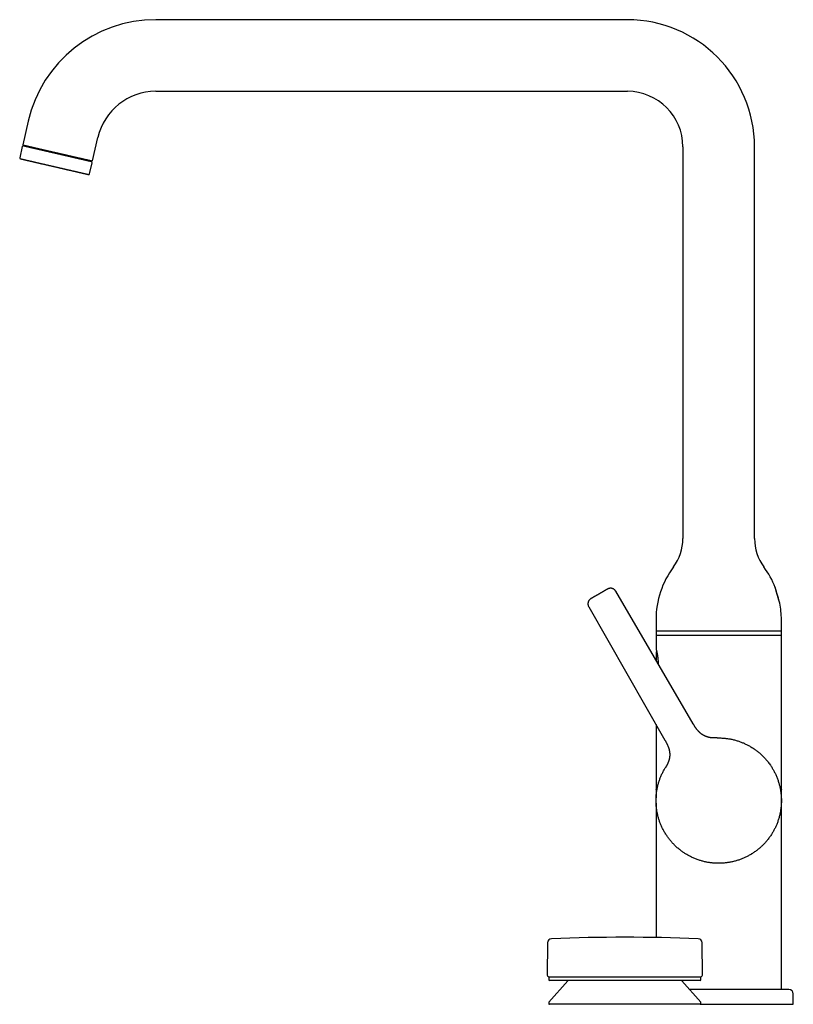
# Model space of a CAD drawing. Header units: millimetres. Extents: x 8 to 990, y 12 to 887.
# Tile 2 of 9: x 32 to 291, y 557 to 887. Entities that reach past the tile are written whole.
import ezdxf

# ---------------------------------------------------------------- set-up
doc = ezdxf.new("R2010")
doc.units = ezdxf.units.MM

msp = doc.modelspace()

# ---------------------------------------------------------------- linework, layer by layer
at = {"color": 7, "linetype": 'Continuous', "lineweight": 30}
for p, q in [((235.51, 886.52), (77.51, 886.52)), ((77.51, 862.52), (235.51, 862.52)), ((34.73, 852.5), (32.92, 844.62)), ((32.92, 844.62), (56.3, 839.22)), ((56.3, 839.22), (58.12, 847.1)), ((32.77, 843.99), (31.91, 840.29)), ((33.37, 844.36), (33.32, 844.17)), ((254.11, 843.92), (254.11, 712.64)), ((278.11, 712.64), (278.11, 843.92)), ((55.3, 834.89), (56.15, 838.59)), ((55.73, 838.99), (55.78, 839.19)), ((257.59, 650.57), (231.6, 695.03)), ((222.55, 689.8), (248.11, 645.1)), ((245.11, 685.52), (245.11, 680.26)), ((287.11, 680.26), (287.11, 685.52)), ((245.11, 681.62), (245.11, 675.8)), ((266.11, 681.62), (245.11, 681.62)), ((245.11, 680.26), (287.11, 680.26)), ((287.11, 681.62), (266.11, 681.62)), ((287.11, 628.67), (287.11, 681.62)), ((245.11, 675.8), (245.11, 675.75)), ((245.21, 674.69), (245.21, 671.75)), ((245.11, 650.35), (245.11, 628.67)), ((265.59, 645.87), (265.73, 645.87)), ((265.75, 645.87), (265.81, 645.87)), ((248.1, 635.67), (248.17, 635.8)), ((248.11, 635.7), (248.14, 635.74)), ((245.11, 628.64), (245.11, 628.67)), ((287.11, 628.67), (287.11, 628.64)), ((245.1, 624.87), (245.1, 624.87)), ((287.1, 625.34), (287.11, 624.87)), ((287.11, 624.87), (287.1, 624.35)), ((287.11, 624.87), (287.11, 624.87)), ((245.11, 621.07), (245.11, 621.1)), ((245.11, 621.07), (245.11, 578.99)), ((287.11, 621.1), (287.11, 621.07)), ((287.11, 561.62), (287.11, 621.07)), ((247.17, 615.8), (247.13, 615.89)), ((208.75, 577.21), (208.66, 566.38)), ((260.65, 566.38), (260.57, 577.21)), ((209.16, 565.87), (209.16, 564.87)), ((209.16, 565.87), (260.16, 565.87)), ((215.61, 564.47), (209.24, 557.35)), ((259.86, 564.57), (209.46, 564.57)), ((260.08, 557.35), (253.71, 564.47)), ((260.16, 564.87), (260.16, 565.87)), ((291.11, 556.62), (291.11, 560.12)), ((209.16, 557.15), (209.16, 556.92)), ((216.84, 556.62), (209.46, 556.62)), ((259.86, 556.62), (216.84, 556.62)), ((259.86, 556.62), (266.11, 556.62)), ((260.16, 556.92), (260.16, 557.15)), ((266.11, 556.62), (291.11, 556.62))]:
    msp.add_line(p, q, dxfattribs=at)
at = {"color": 7, "linetype": 'Continuous', "lineweight": 30, "flags": 128}
for points in [[(283.12, 637.19), (283.13, 637.17), (283.43, 636.74)], [(247.79, 635.15), (247.93, 635.39), (248.1, 635.68)], [(277.14, 607), (277.08, 606.97), (276.61, 606.69), (276.6, 606.68)]]:
    msp.add_lwpolyline(points, dxfattribs=at)
at = {"color": 7, "linetype": 'Continuous', "lineweight": 30}
for centre, radius, start, end in [((77.51, 842.62), 43.9, 90, 167), ((235.51, 843.92), 42.6, 0, 90), ((77.51, 842.62), 19.9, 90, 167), ((235.51, 843.92), 18.6, 0, 90), ((33.06, 843.92), 0.3, 77, 167), ((34.53, 844.5), 0.4, 257, 308.3178), ((32.21, 840.22), 0.3, 167, 257), ((54.8, 839.83), 0.4, 205.6822, 257), ((55.86, 838.66), 0.3, 347, 77), ((55.01, 834.95), 0.3, 257, 347), ((238.25, 712.64), 15.86, 323.2823, 0), ((293.97, 712.64), 15.86, 180, 216.7177), ((274.61, 685.52), 29.5, 143.2823, 180), ((257.61, 685.52), 29.5, 21.3767, 36.7177), ((257.61, 685.52), 29.5, 0, 10.8405), ((210.15, 577.2), 1.4, 92.2163, 179.5562), ((234.66, -56.14), 635.21, 87.78371, 92.21629), ((259.17, 577.2), 1.4, 0.4438, 87.7837), ((209.16, 566.37), 0.5, 179.5562, 270), ((209.46, 564.87), 0.3, 180, 270), ((215.83, 564.27), 0.3, 90, 138.1897), ((253.49, 564.27), 0.3, 41.8103, 90), ((259.86, 564.87), 0.3, 270, 0), ((260.15, 566.37), 0.5, 270, 0.4438), ((289.61, 560.12), 1.5, 0, 90), ((209.46, 557.15), 0.3, 138.1897, 180), ((209.46, 556.92), 0.3, 180, 270), ((259.86, 556.92), 0.3, 270, 0), ((259.86, 557.15), 0.3, 0, 41.8103)]:
    msp.add_arc(centre, radius, start, end, dxfattribs=at)
for points, knots in [([(51.81, 839.9), (51.74, 839.92), (51.58, 839.95), (51.35, 840.01), (51.12, 840.06), (50.88, 840.12), (50.63, 840.17), (50.38, 840.23), (50.13, 840.29), (49.84, 840.36), (49.51, 840.43), (49.16, 840.51), (48.8, 840.59), (48.44, 840.68), (48.09, 840.76), (47.76, 840.84), (47.44, 840.91), (47.12, 840.98), (46.8, 841.06), (46.48, 841.13), (46.15, 841.21), (45.8, 841.29), (45.43, 841.37), (45.04, 841.46), (44.65, 841.55), (44.26, 841.64), (43.87, 841.73), (43.48, 841.82), (43.09, 841.91), (42.7, 842), (42.31, 842.09), (41.93, 842.18), (41.55, 842.27), (41.17, 842.36), (40.81, 842.44), (40.45, 842.52), (40.09, 842.61), (39.74, 842.69), (39.39, 842.77), (39.07, 842.84), (38.78, 842.91), (38.52, 842.97), (38.26, 843.03), (38, 843.09), (37.75, 843.15), (37.5, 843.2), (37.27, 843.26), (37.02, 843.31), (36.76, 843.37), (36.5, 843.43), (36.24, 843.49), (36, 843.55), (35.77, 843.6), (35.57, 843.65), (35.39, 843.69), (35.22, 843.73), (35.06, 843.77), (34.9, 843.8), (34.75, 843.84), (34.6, 843.87), (34.44, 843.91), (34.27, 843.95), (34.11, 843.99), (33.96, 844.02), (33.82, 844.05), (33.7, 844.08), (33.59, 844.11), (33.5, 844.13), (33.43, 844.14), (33.36, 844.16), (33.29, 844.17), (33.24, 844.19), (33.2, 844.2), (33.16, 844.2), (33.14, 844.21), (33.13, 844.21), (33.13, 844.21), (33.13, 844.21)], [0, 0, 0, 0, 0.0113407, 0.0226616, 0.0339699, 0.0452731, 0.0565788, 0.0678944, 0.0792272, 0.0911585, 0.1062477, 0.1213141, 0.1363752, 0.1514486, 0.1665521, 0.1793379, 0.1920955, 0.2048354, 0.2175684, 0.2303051, 0.2430562, 0.2558323, 0.2710646, 0.2862587, 0.3014325, 0.316604, 0.3317913, 0.3470125, 0.3622449, 0.377439, 0.3926127, 0.4077842, 0.4229716, 0.4381927, 0.4531063, 0.4679838, 0.4828421, 0.4976983, 0.5125692, 0.5274717, 0.5394986, 0.5515011, 0.5634881, 0.5754685, 0.5874512, 0.5994449, 0.6114587, 0.6229013, 0.6371355, 0.6513501, 0.6655598, 0.6797795, 0.694024, 0.7053671, 0.7166896, 0.7279987, 0.7393021, 0.750607, 0.761921, 0.7732516, 0.7851824, 0.8002717, 0.815338, 0.8303991, 0.8454726, 0.860576, 0.8733618, 0.8861194, 0.8988593, 0.9115923, 0.924329, 0.9370801, 0.9498562, 0.9650886, 0.9802827, 0.9954564, 1, 1, 1, 1]), ([(51.73, 840.12), (51.63, 840.15), (51.41, 840.2), (51.08, 840.27), (50.74, 840.35), (50.4, 840.43), (50.04, 840.51), (49.69, 840.6), (49.33, 840.68), (48.98, 840.76), (48.62, 840.84), (48.26, 840.93), (47.88, 841.01), (47.49, 841.1), (47.1, 841.19), (46.69, 841.29), (46.29, 841.38), (45.88, 841.47), (45.48, 841.57), (45.09, 841.66), (44.7, 841.75), (44.31, 841.84), (43.92, 841.93), (43.53, 842.02), (43.13, 842.11), (42.72, 842.2), (42.32, 842.3), (41.92, 842.39), (41.52, 842.48), (41.14, 842.57), (40.76, 842.66), (40.4, 842.74), (40.04, 842.82), (39.69, 842.9), (39.34, 842.98), (38.99, 843.07), (38.63, 843.15), (38.29, 843.23), (37.95, 843.3), (37.63, 843.38), (37.32, 843.45), (37.02, 843.52), (36.74, 843.58), (36.47, 843.65), (36.2, 843.71), (35.95, 843.77), (35.69, 843.83), (35.45, 843.88), (35.22, 843.94), (35, 843.99), (34.79, 844.03), (34.6, 844.08), (34.43, 844.12), (34.27, 844.15), (34.12, 844.19), (33.99, 844.22), (33.87, 844.25), (33.75, 844.27), (33.65, 844.3), (33.57, 844.32), (33.5, 844.33), (33.44, 844.35), (33.4, 844.35), (33.38, 844.36), (33.37, 844.36), (33.37, 844.36), (33.37, 844.36)], [0, 0, 0, 0, 0.016191, 0.032382, 0.048573, 0.064764, 0.080955, 0.097147, 0.112413, 0.127679, 0.142944, 0.15821, 0.173476, 0.189668, 0.205859, 0.22205, 0.238241, 0.254432, 0.270623, 0.285889, 0.301155, 0.316421, 0.331687, 0.346953, 0.363144, 0.379335, 0.395526, 0.411717, 0.427908, 0.444099, 0.459365, 0.474631, 0.489897, 0.505163, 0.520429, 0.53662, 0.552812, 0.569003, 0.585194, 0.601385, 0.617576, 0.632842, 0.648108, 0.663374, 0.67864, 0.693906, 0.710097, 0.726288, 0.742479, 0.75867, 0.774861, 0.791052, 0.806318, 0.821584, 0.83685, 0.852116, 0.867382, 0.883573, 0.899764, 0.915955, 0.932147, 0.948338, 0.964529, 0.979795, 0.995061, 1, 1, 1, 1]), ([(32.14, 839.93), (32.14, 839.93), (32.14, 839.93), (32.15, 839.92), (32.17, 839.92), (32.21, 839.91), (32.25, 839.9), (32.29, 839.89), (32.34, 839.88), (32.4, 839.87), (32.46, 839.85), (32.54, 839.83), (32.62, 839.82), (32.7, 839.79), (32.8, 839.77), (32.91, 839.75), (33.03, 839.72), (33.15, 839.69), (33.28, 839.66), (33.42, 839.63), (33.56, 839.6), (33.72, 839.56), (33.9, 839.52), (34.1, 839.47), (34.32, 839.42), (34.54, 839.37), (34.75, 839.32), (34.96, 839.28), (35.15, 839.23), (35.35, 839.18), (35.56, 839.14), (35.77, 839.09), (35.98, 839.04), (36.21, 838.99), (36.44, 838.93), (36.66, 838.88), (36.89, 838.83), (37.12, 838.78), (37.35, 838.72), (37.58, 838.67), (37.82, 838.61), (38.08, 838.55), (38.35, 838.49), (38.65, 838.42), (38.95, 838.35), (39.25, 838.28), (39.56, 838.21), (39.87, 838.14), (40.2, 838.06), (40.56, 837.98), (40.94, 837.89), (41.32, 837.81), (41.71, 837.72), (42.1, 837.63), (42.49, 837.54), (42.88, 837.45), (43.27, 837.36), (43.66, 837.27), (44.05, 837.18), (44.44, 837.08), (44.8, 837), (45.12, 836.93), (45.41, 836.86), (45.69, 836.8), (45.97, 836.73), (46.25, 836.67), (46.53, 836.6), (46.81, 836.54), (47.09, 836.47), (47.37, 836.41), (47.67, 836.34), (47.95, 836.27), (48.24, 836.21), (48.52, 836.14), (48.79, 836.08), (49.06, 836.02), (49.34, 835.95), (49.64, 835.89), (49.94, 835.82), (50.24, 835.75), (50.54, 835.68), (50.73, 835.63), (50.82, 835.61)], [0, 0, 0, 0, 0.004714, 0.019885, 0.035077, 0.050306, 0.061485, 0.072644, 0.083789, 0.094929, 0.10607, 0.117219, 0.128384, 0.139571, 0.151587, 0.163581, 0.175562, 0.18754, 0.199524, 0.211521, 0.223542, 0.234976, 0.249199, 0.263408, 0.277617, 0.291841, 0.306094, 0.317426, 0.32874, 0.340044, 0.351345, 0.362651, 0.373969, 0.385306, 0.397228, 0.408002, 0.418763, 0.429519, 0.440276, 0.451041, 0.46182, 0.472619, 0.485393, 0.498142, 0.510876, 0.523607, 0.536345, 0.5491, 0.561883, 0.577102, 0.592287, 0.607455, 0.622626, 0.637818, 0.653048, 0.668266, 0.683451, 0.69862, 0.713791, 0.728982, 0.744212, 0.755391, 0.766549, 0.777695, 0.788834, 0.799975, 0.811125, 0.82229, 0.833477, 0.845492, 0.857486, 0.869468, 0.881446, 0.893429, 0.905427, 0.917448, 0.928883, 0.943109, 0.957319, 0.971527, 0.985749, 1, 1, 1, 1]), ([(55.78, 839.19), (55.78, 839.19), (55.78, 839.19), (55.76, 839.19), (55.73, 839.2), (55.69, 839.21), (55.63, 839.22), (55.55, 839.24), (55.46, 839.26), (55.36, 839.29), (55.24, 839.31), (55.11, 839.34), (54.98, 839.37), (54.83, 839.41), (54.66, 839.45), (54.48, 839.49), (54.29, 839.53), (54.08, 839.58), (53.85, 839.63), (53.62, 839.69), (53.37, 839.75), (53.11, 839.8), (52.85, 839.86), (52.59, 839.93), (52.31, 839.99), (52.03, 840.05), (51.83, 840.1), (51.73, 840.12)], [0, 0, 0, 0, 0.026628, 0.065993, 0.105357, 0.147107, 0.188857, 0.230607, 0.272357, 0.314106, 0.355856, 0.395221, 0.434585, 0.47395, 0.513314, 0.552679, 0.594428, 0.636178, 0.677928, 0.719678, 0.761428, 0.803178, 0.842542, 0.881907, 0.921271, 0.960636, 1, 1, 1, 1]), ([(55.93, 838.95), (55.93, 838.95), (55.93, 838.95), (55.91, 838.95), (55.88, 838.96), (55.84, 838.97), (55.78, 838.98), (55.71, 839), (55.63, 839.02), (55.53, 839.04), (55.43, 839.06), (55.31, 839.09), (55.17, 839.12), (55.03, 839.16), (54.88, 839.19), (54.71, 839.23), (54.54, 839.27), (54.38, 839.31), (54.22, 839.34), (54.05, 839.38), (53.88, 839.42), (53.7, 839.46), (53.51, 839.51), (53.32, 839.55), (53.11, 839.6), (52.88, 839.65), (52.62, 839.71), (52.36, 839.77), (52.09, 839.83), (51.9, 839.88), (51.81, 839.9)], [0, 0, 0, 0, 0.026959, 0.066114, 0.105356, 0.144627, 0.1838, 0.22292, 0.262034, 0.301189, 0.340431, 0.378881, 0.417237, 0.455544, 0.493845, 0.532184, 0.570605, 0.601612, 0.632556, 0.663461, 0.694348, 0.725241, 0.756162, 0.787135, 0.81663, 0.853323, 0.889968, 0.926604, 0.963268, 1, 1, 1, 1]), ([(50.82, 835.61), (50.9, 835.6), (51.04, 835.56), (51.26, 835.51), (51.47, 835.46), (51.68, 835.41), (51.88, 835.37), (52.08, 835.32), (52.27, 835.28), (52.46, 835.23), (52.63, 835.19), (52.8, 835.16), (52.96, 835.12), (53.11, 835.08), (53.26, 835.05), (53.4, 835.02), (53.55, 834.98), (53.69, 834.95), (53.84, 834.92), (53.98, 834.88), (54.1, 834.85), (54.22, 834.83), (54.33, 834.8), (54.44, 834.78), (54.55, 834.75), (54.64, 834.73), (54.72, 834.71), (54.79, 834.7), (54.85, 834.68), (54.89, 834.67), (54.92, 834.67), (54.94, 834.66), (54.94, 834.66), (54.94, 834.66)], [0, 0, 0, 0, 0.029225, 0.058403, 0.087553, 0.116694, 0.145845, 0.175026, 0.204255, 0.234996, 0.262775, 0.290525, 0.31826, 0.345998, 0.373756, 0.40155, 0.429396, 0.462334, 0.495208, 0.528045, 0.560872, 0.593717, 0.626608, 0.659571, 0.698813, 0.737968, 0.777082, 0.816202, 0.855374, 0.894645, 0.933887, 0.973041, 1, 1, 1, 1]), ([(286.58, 691.07), (286.45, 691.5), (286.19, 692.36), (285.81, 693.67), (285.44, 694.98), (285.2, 695.85), (285.08, 696.27)], [0, 0, 0, 0, 0.245902, 0.500151, 0.7544, 1, 1, 1, 1]), ([(286.58, 691.07), (286.58, 691.07), (286.58, 691.07), (286.58, 691.08), (286.57, 691.11), (286.55, 691.16), (286.53, 691.23), (286.5, 691.31), (286.47, 691.41), (286.44, 691.52), (286.4, 691.64), (286.36, 691.78), (286.31, 691.93), (286.26, 692.09), (286.21, 692.27), (286.15, 692.45), (286.09, 692.65), (286.04, 692.82), (285.99, 692.98), (285.95, 693.12), (285.9, 693.29), (285.85, 693.46), (285.81, 693.61), (285.77, 693.74), (285.74, 693.85), (285.7, 693.96), (285.67, 694.08), (285.64, 694.19), (285.61, 694.3), (285.58, 694.41), (285.55, 694.53), (285.52, 694.63), (285.48, 694.76), (285.44, 694.89), (285.4, 695.04), (285.36, 695.19), (285.33, 695.31), (285.3, 695.41), (285.28, 695.51), (285.25, 695.61), (285.22, 695.72), (285.19, 695.82), (285.17, 695.9), (285.15, 695.99), (285.14, 696.05), (285.12, 696.11), (285.11, 696.15), (285.1, 696.19), (285.09, 696.22), (285.08, 696.25), (285.08, 696.27), (285.08, 696.27), (285.08, 696.27)], [0, 0, 0, 0, 0.010674, 0.035706, 0.061101, 0.086683, 0.111444, 0.136374, 0.161651, 0.187102, 0.212374, 0.237811, 0.263583, 0.289521, 0.316015, 0.34268, 0.369695, 0.396886, 0.410709, 0.431617, 0.452605, 0.47384, 0.495159, 0.509495, 0.523511, 0.537576, 0.551665, 0.565934, 0.58023, 0.59471, 0.609218, 0.623781, 0.637654, 0.658651, 0.679733, 0.701086, 0.722531, 0.736964, 0.750467, 0.770909, 0.791437, 0.812237, 0.833132, 0.8472, 0.873155, 0.886231, 0.899306, 0.919194, 0.939169, 0.952613, 0.977838, 1, 1, 1, 1]), ([(226.05, 694.12), (225.99, 694.09), (225.87, 694.02), (225.69, 693.91), (225.51, 693.81), (225.33, 693.71), (225.16, 693.61), (224.99, 693.51), (224.82, 693.41), (224.66, 693.32), (224.5, 693.23), (224.36, 693.14), (224.22, 693.06), (224.09, 692.99), (223.97, 692.92), (223.85, 692.85), (223.75, 692.79), (223.65, 692.74), (223.57, 692.69), (223.49, 692.65), (223.43, 692.61), (223.38, 692.58), (223.34, 692.55), (223.31, 692.54), (223.29, 692.53), (223.29, 692.53), (223.29, 692.53)], [0, 0, 0, 0, 0.041388, 0.082948, 0.124865, 0.166533, 0.208179, 0.249975, 0.292484, 0.334421, 0.375959, 0.417279, 0.45856, 0.499986, 0.54147, 0.582788, 0.624121, 0.665651, 0.707557, 0.750013, 0.79252, 0.834455, 0.875991, 0.917305, 0.958581, 1, 1, 1, 1]), ([(228.88, 695.75), (228.87, 695.75), (228.87, 695.75), (228.85, 695.74), (228.82, 695.72), (228.78, 695.69), (228.72, 695.66), (228.66, 695.62), (228.58, 695.58), (228.49, 695.53), (228.39, 695.47), (228.29, 695.41), (228.17, 695.34), (228.04, 695.27), (227.91, 695.19), (227.77, 695.11), (227.61, 695.02), (227.46, 694.93), (227.29, 694.84), (227.12, 694.74), (226.95, 694.64), (226.77, 694.54), (226.59, 694.44), (226.41, 694.33), (226.23, 694.23), (226.11, 694.16), (226.05, 694.12)], [0, 0, 0, 0, 0.0414, 0.082958, 0.124861, 0.166534, 0.20819, 0.250001, 0.291904, 0.333561, 0.375147, 0.417147, 0.458712, 0.500031, 0.541437, 0.582994, 0.624893, 0.666553, 0.708197, 0.749996, 0.79249, 0.834415, 0.875946, 0.917264, 0.958554, 1, 1, 1, 1]), ([(231.61, 695.03), (231.58, 695.07), (231.52, 695.16), (231.43, 695.29), (231.33, 695.4), (231.23, 695.5), (231.12, 695.59), (231.02, 695.67), (230.92, 695.73), (230.81, 695.79), (230.71, 695.84), (230.62, 695.88), (230.52, 695.91), (230.43, 695.94), (230.34, 695.97), (230.25, 695.99), (230.14, 696.01), (230.01, 696.02), (229.87, 696.02), (229.73, 696.02), (229.6, 696), (229.48, 695.98), (229.36, 695.95), (229.26, 695.92), (229.18, 695.9), (229.13, 695.88), (229.09, 695.86), (229.05, 695.84), (229.01, 695.82), (228.94, 695.79), (228.9, 695.77), (228.88, 695.75)], [0, 0, 0, 0, 0.050789, 0.100275, 0.14814, 0.194091, 0.237868, 0.279245, 0.318031, 0.354072, 0.391742, 0.425529, 0.455723, 0.485614, 0.515952, 0.546702, 0.577828, 0.621954, 0.666621, 0.711623, 0.755005, 0.795965, 0.832015, 0.865981, 0.898228, 0.910504, 0.92256, 0.934836, 0.951423, 0.973211, 1, 1, 1, 1]), ([(223.29, 692.53), (223.27, 692.52), (223.24, 692.5), (223.19, 692.47), (223.16, 692.45), (223.13, 692.43), (223.08, 692.39), (223.01, 692.33), (222.92, 692.25), (222.83, 692.16), (222.74, 692.06), (222.65, 691.95), (222.57, 691.83), (222.52, 691.72), (222.47, 691.63), (222.44, 691.55), (222.4, 691.46), (222.37, 691.36), (222.34, 691.25), (222.31, 691.12), (222.3, 690.99), (222.29, 690.85), (222.29, 690.71), (222.3, 690.56), (222.32, 690.41), (222.36, 690.26), (222.41, 690.1), (222.47, 689.95), (222.52, 689.85), (222.55, 689.8)], [0, 0, 0, 0, 0.021244, 0.037887, 0.049812, 0.059289, 0.068954, 0.108746, 0.146084, 0.184878, 0.230391, 0.276119, 0.321809, 0.36733, 0.393221, 0.419802, 0.449915, 0.483801, 0.521425, 0.56272, 0.607574, 0.649616, 0.694115, 0.740888, 0.789716, 0.840343, 0.892481, 0.945813, 1, 1, 1, 1]), ([(245.11, 675.75), (245.11, 675.75), (245.11, 675.74), (245.12, 675.72), (245.13, 675.7), (245.14, 675.66), (245.15, 675.62), (245.16, 675.57), (245.18, 675.5), (245.2, 675.43), (245.21, 675.36), (245.23, 675.28), (245.25, 675.19), (245.28, 675.1), (245.3, 675.01), (245.32, 674.92), (245.34, 674.83), (245.36, 674.74), (245.37, 674.66), (245.39, 674.58), (245.41, 674.5), (245.42, 674.42), (245.44, 674.32), (245.47, 674.21), (245.49, 674.09), (245.51, 673.95), (245.54, 673.8), (245.57, 673.64), (245.6, 673.46), (245.63, 673.27), (245.65, 673.06), (245.68, 672.85), (245.71, 672.62), (245.73, 672.39), (245.76, 672.14), (245.78, 671.88), (245.8, 671.63), (245.82, 671.39), (245.83, 671.14), (245.84, 670.89), (245.84, 670.73), (245.84, 670.66)], [0, 0, 0, 0, 0.029714, 0.058514, 0.086416, 0.11343, 0.139562, 0.164815, 0.193959, 0.221839, 0.24845, 0.273791, 0.297859, 0.323298, 0.347132, 0.369361, 0.389983, 0.408999, 0.426114, 0.441684, 0.456488, 0.472729, 0.490876, 0.510641, 0.532018, 0.555014, 0.579632, 0.605395, 0.63273, 0.661642, 0.692135, 0.721228, 0.751629, 0.783338, 0.81635, 0.850662, 0.880246, 0.910726, 0.942099, 0.974364, 1, 1, 1, 1]), ([(245.33, 674.88), (245.33, 674.88), (245.31, 674.87), (245.3, 674.86), (245.28, 674.84), (245.25, 674.82), (245.23, 674.79), (245.21, 674.75), (245.21, 674.71), (245.21, 674.69)], [0, 0, 0, 0, 0.0163325, 0.1518303, 0.2524058, 0.3819211, 0.5545185, 0.7643646, 1, 1, 1, 1]), ([(265.59, 645.87), (265.58, 645.87), (265.58, 645.87), (265.57, 645.87), (265.56, 645.86), (265.56, 645.86), (265.55, 645.86), (265.54, 645.86), (265.53, 645.86), (265.53, 645.86), (265.52, 645.86), (265.51, 645.86), (265.5, 645.86), (265.49, 645.86), (265.49, 645.86), (265.48, 645.86), (265.47, 645.86), (265.46, 645.86), (265.45, 645.86), (265.45, 645.86), (265.44, 645.86), (265.43, 645.86), (265.42, 645.86), (265.41, 645.86), (265.39, 645.86), (265.36, 645.86), (265.32, 645.86), (265.28, 645.86), (265.24, 645.86), (265.19, 645.86), (265.15, 645.86), (265.11, 645.86), (265.06, 645.85), (265.01, 645.85), (264.97, 645.85), (264.94, 645.85), (264.9, 645.85), (264.88, 645.85), (264.85, 645.85), (264.83, 645.85), (264.8, 645.85), (264.77, 645.85), (264.73, 645.85), (264.7, 645.85), (264.66, 645.85), (264.6, 645.85), (264.54, 645.86), (264.47, 645.86), (264.4, 645.86), (264.33, 645.86), (264.25, 645.87), (264.17, 645.87), (264.08, 645.88), (264, 645.88), (263.91, 645.89), (263.82, 645.9), (263.72, 645.91), (263.61, 645.92), (263.49, 645.94), (263.36, 645.95), (263.26, 645.97), (263.17, 645.99), (263.12, 646), (263.07, 646), (263.03, 646.01), (263, 646.02), (262.97, 646.02), (262.94, 646.03), (262.9, 646.04), (262.84, 646.05), (262.77, 646.07), (262.7, 646.09), (262.63, 646.1), (262.53, 646.13), (262.4, 646.17), (262.26, 646.21), (262.11, 646.26), (261.98, 646.31), (261.86, 646.35), (261.75, 646.4), (261.65, 646.44), (261.56, 646.48), (261.48, 646.51), (261.4, 646.55), (261.31, 646.59), (261.2, 646.65), (261.07, 646.72), (260.9, 646.82), (260.73, 646.92), (260.56, 647.04), (260.38, 647.16), (260.2, 647.29), (260.03, 647.43), (259.88, 647.56), (259.74, 647.69), (259.62, 647.8), (259.49, 647.93), (259.36, 648.06), (259.24, 648.2), (259.12, 648.33), (259.02, 648.45), (258.92, 648.57), (258.83, 648.68), (258.74, 648.79), (258.66, 648.89), (258.59, 649), (258.53, 649.07), (258.49, 649.13), (258.45, 649.18), (258.41, 649.25), (258.36, 649.32), (258.3, 649.41), (258.23, 649.51), (258.16, 649.63), (258.07, 649.76), (257.98, 649.91), (257.89, 650.06), (257.79, 650.22), (257.69, 650.4), (257.62, 650.51), (257.59, 650.57)], [0, 0, 0, 0, 0.023089, 0.044923, 0.065501, 0.084823, 0.10289, 0.119701, 0.134401, 0.147986, 0.160454, 0.171808, 0.182047, 0.19169, 0.200081, 0.207221, 0.213112, 0.217756, 0.221159, 0.222969, 0.224217, 0.225715, 0.227559, 0.22975, 0.232289, 0.237435, 0.243309, 0.249642, 0.256435, 0.263684, 0.269698, 0.275992, 0.282562, 0.289285, 0.295345, 0.299779, 0.303656, 0.306982, 0.309763, 0.312157, 0.314989, 0.319072, 0.323974, 0.3297, 0.336129, 0.344163, 0.351691, 0.358778, 0.365506, 0.371976, 0.378302, 0.384189, 0.390174, 0.396375, 0.402814, 0.409492, 0.416407, 0.424858, 0.433631, 0.442721, 0.452044, 0.45683, 0.460971, 0.464469, 0.467323, 0.469535, 0.471267, 0.473499, 0.476394, 0.480961, 0.486007, 0.491246, 0.496677, 0.502304, 0.512844, 0.524011, 0.534899, 0.54497, 0.554219, 0.562787, 0.570494, 0.577333, 0.583734, 0.590304, 0.597048, 0.603965, 0.617097, 0.630807, 0.64509, 0.660841, 0.67691, 0.693279, 0.70992, 0.726863, 0.738412, 0.750805, 0.764013, 0.778001, 0.792729, 0.804792, 0.816867, 0.828079, 0.838413, 0.847888, 0.858054, 0.867065, 0.874951, 0.878541, 0.883031, 0.888478, 0.894861, 0.902151, 0.911317, 0.921518, 0.932692, 0.944767, 0.957653, 0.971247, 0.985417, 1, 1, 1, 1]), ([(248.11, 645.1), (248.16, 645.02), (248.25, 644.87), (248.38, 644.63), (248.51, 644.39), (248.64, 644.15), (248.76, 643.91), (248.88, 643.66), (249, 643.4), (249.11, 643.14), (249.2, 642.89), (249.29, 642.66), (249.35, 642.45), (249.41, 642.26), (249.46, 642.09), (249.5, 641.93), (249.54, 641.77), (249.57, 641.62), (249.6, 641.47), (249.62, 641.33), (249.64, 641.2), (249.65, 641.09), (249.66, 641.01), (249.67, 640.96), (249.67, 640.91), (249.68, 640.86), (249.68, 640.81), (249.69, 640.75), (249.69, 640.67), (249.7, 640.57), (249.7, 640.45), (249.7, 640.31), (249.7, 640.18), (249.7, 640.06), (249.7, 639.94), (249.69, 639.83), (249.68, 639.71), (249.67, 639.6), (249.65, 639.47), (249.63, 639.33), (249.61, 639.19), (249.59, 639.07), (249.57, 638.97), (249.55, 638.85), (249.52, 638.74), (249.49, 638.62), (249.46, 638.5), (249.43, 638.4), (249.4, 638.3), (249.37, 638.21), (249.35, 638.13), (249.32, 638.07), (249.31, 638.01), (249.29, 637.97), (249.28, 637.93), (249.26, 637.89), (249.24, 637.84), (249.22, 637.77), (249.18, 637.69), (249.14, 637.59), (249.1, 637.49), (249.04, 637.37), (248.99, 637.25), (248.93, 637.13), (248.87, 637.01), (248.82, 636.9), (248.77, 636.81), (248.73, 636.74), (248.69, 636.68), (248.66, 636.62), (248.64, 636.57), (248.61, 636.53), (248.59, 636.49), (248.57, 636.46), (248.55, 636.43), (248.54, 636.41), (248.53, 636.4), (248.52, 636.38), (248.51, 636.36), (248.5, 636.34), (248.48, 636.31), (248.47, 636.28), (248.45, 636.25), (248.42, 636.2), (248.39, 636.16), (248.37, 636.12), (248.35, 636.09), (248.33, 636.06), (248.32, 636.03), (248.31, 636.01), (248.3, 636), (248.29, 635.98), (248.28, 635.97), (248.27, 635.96), (248.26, 635.95), (248.26, 635.94), (248.25, 635.93), (248.25, 635.93), (248.25, 635.92), (248.25, 635.92), (248.24, 635.91), (248.24, 635.91), (248.24, 635.9), (248.23, 635.89), (248.23, 635.89), (248.22, 635.88), (248.22, 635.87), (248.21, 635.87), (248.21, 635.86), (248.21, 635.85), (248.2, 635.84), (248.2, 635.84), (248.19, 635.83), (248.19, 635.82), (248.18, 635.81), (248.18, 635.81), (248.18, 635.8), (248.17, 635.8), (248.17, 635.8)], [0, 0, 0, 0, 0.019183, 0.038635, 0.058132, 0.077505, 0.096628, 0.115394, 0.136927, 0.157706, 0.177615, 0.196547, 0.211762, 0.226132, 0.239607, 0.252174, 0.263984, 0.275039, 0.287073, 0.298008, 0.307825, 0.316513, 0.321432, 0.3257, 0.329278, 0.332228, 0.335816, 0.34053, 0.346372, 0.35334, 0.363404, 0.373289, 0.382724, 0.39171, 0.40025, 0.408822, 0.416898, 0.424866, 0.433946, 0.444221, 0.455684, 0.462991, 0.470706, 0.478826, 0.48735, 0.496278, 0.50498, 0.512839, 0.519861, 0.526855, 0.532775, 0.537626, 0.541529, 0.544749, 0.547434, 0.550685, 0.554667, 0.559378, 0.565938, 0.573529, 0.58215, 0.591797, 0.601871, 0.611531, 0.622053, 0.632156, 0.641908, 0.648749, 0.655466, 0.662082, 0.668621, 0.675104, 0.681149, 0.6864, 0.689239, 0.691775, 0.694008, 0.695962, 0.69838, 0.701565, 0.705558, 0.710355, 0.71532, 0.723274, 0.730472, 0.73691, 0.742585, 0.747495, 0.75164, 0.755019, 0.757633, 0.760501, 0.763066, 0.765514, 0.767844, 0.770056, 0.770946, 0.772281, 0.774424, 0.777384, 0.781164, 0.785766, 0.792376, 0.800171, 0.809154, 0.819325, 0.830685, 0.84236, 0.855072, 0.868821, 0.883607, 0.89943, 0.916291, 0.933138, 0.950907, 0.969599, 0.989212, 1, 1, 1, 1]), ([(265.57, 645.86), (265.58, 645.87), (265.6, 645.87), (265.62, 645.87), (265.64, 645.87), (265.66, 645.87), (265.68, 645.87), (265.69, 645.87), (265.7, 645.87), (265.7, 645.87), (265.71, 645.87), (265.71, 645.87), (265.71, 645.87), (265.71, 645.87)], [0, 0, 0, 0, 0.083196, 0.241153, 0.368391, 0.500521, 0.637551, 0.779488, 0.830618, 0.882358, 0.934707, 0.987522, 1, 1, 1, 1]), ([(265.76, 645.87), (265.75, 645.87), (265.75, 645.87), (265.74, 645.87), (265.73, 645.87)], [0, 0, 0, 0, 0.500264, 1, 1, 1, 1]), ([(265.76, 645.87), (265.94, 645.87), (266.31, 645.87), (266.86, 645.86), (267.42, 645.83), (267.97, 645.79), (268.52, 645.74), (269.07, 645.66), (269.63, 645.58), (270.21, 645.47), (270.81, 645.34), (271.4, 645.2), (271.99, 645.04), (272.55, 644.86), (273.09, 644.68), (273.61, 644.49), (274.12, 644.28), (274.63, 644.07), (275.14, 643.83), (275.63, 643.59), (276.14, 643.32), (276.65, 643.04), (277.18, 642.72), (277.69, 642.39), (278.19, 642.05), (278.67, 641.7), (279.12, 641.36), (279.55, 641.01), (279.97, 640.65), (280.38, 640.28), (280.78, 639.9), (281.17, 639.5), (281.57, 639.09), (281.96, 638.65), (282.35, 638.18), (282.73, 637.71), (283.1, 637.22), (283.44, 636.74), (283.75, 636.26), (284.05, 635.79), (284.33, 635.32), (284.6, 634.83), (284.85, 634.34), (285.1, 633.84), (285.33, 633.32), (285.56, 632.78), (285.79, 632.21), (285.99, 631.64), (286.18, 631.06), (286.34, 630.49), (286.49, 629.94), (286.62, 629.4), (286.73, 628.86), (286.83, 628.32), (286.91, 627.77), (286.98, 627.22), (287.03, 626.65), (287.08, 626.06), (287.1, 625.45), (287.11, 624.85), (287.1, 624.24), (287.07, 623.65), (287.03, 623.08), (286.98, 622.53), (286.91, 621.98), (286.83, 621.43), (286.73, 620.89), (286.62, 620.34), (286.49, 619.79), (286.34, 619.22), (286.16, 618.63), (285.97, 618.05), (285.77, 617.48), (285.55, 616.93), (285.33, 616.41), (285.1, 615.9), (284.86, 615.41), (284.6, 614.92), (284.33, 614.43), (284.05, 613.96), (283.75, 613.47), (283.42, 612.98), (283.07, 612.48), (282.7, 612), (282.32, 611.52), (281.94, 611.07), (281.56, 610.65), (281.18, 610.24), (280.79, 609.85), (280.39, 609.47), (279.98, 609.1), (279.55, 608.74), (279.11, 608.38), (278.64, 608.02), (278.15, 607.66), (277.65, 607.32), (277.13, 606.99), (276.78, 606.79), (276.61, 606.69)], [0, 0, 0, 0, 0.01, 0.0200001, 0.0300001, 0.0400001, 0.0500001, 0.0600002, 0.0700002, 0.0810001, 0.0920001, 0.1030001, 0.114, 0.125, 0.135, 0.1450001, 0.1550001, 0.1650001, 0.1750001, 0.1850002, 0.1950002, 0.2060001, 0.2170001, 0.2280001, 0.239, 0.25, 0.26, 0.2700001, 0.2800001, 0.2900001, 0.3000001, 0.3100002, 0.3200002, 0.3310001, 0.3420001, 0.3530001, 0.364, 0.375, 0.385, 0.3950001, 0.4050001, 0.4150001, 0.4250001, 0.4350002, 0.4450002, 0.4560001, 0.4670001, 0.4780001, 0.489, 0.5, 0.51, 0.5200001, 0.5300001, 0.5400001, 0.5500001, 0.5600002, 0.5700002, 0.5810001, 0.5920001, 0.6030001, 0.614, 0.625, 0.635, 0.6450001, 0.6550001, 0.6650001, 0.6750001, 0.6850002, 0.6950002, 0.7060001, 0.7170001, 0.7280001, 0.739, 0.75, 0.76, 0.7700001, 0.7800001, 0.7900001, 0.8000001, 0.8100002, 0.8200002, 0.8310001, 0.8420001, 0.8530001, 0.864, 0.875, 0.885, 0.8950001, 0.9050001, 0.9150001, 0.9250001, 0.9350002, 0.9450002, 0.9560001, 0.9670001, 0.9780001, 0.989, 1, 1, 1, 1]), ([(265.76, 645.87), (265.76, 645.87), (265.76, 645.87), (265.76, 645.87), (265.76, 645.87)], [0, 0, 0, 0, 0.779708, 1, 1, 1, 1]), ([(276.61, 606.69), (276.45, 606.59), (276.13, 606.41), (275.64, 606.16), (275.14, 605.91), (274.64, 605.68), (274.13, 605.46), (273.61, 605.26), (273.08, 605.06), (272.52, 604.87), (271.94, 604.69), (271.35, 604.53), (270.76, 604.39), (270.18, 604.27), (269.62, 604.16), (269.07, 604.08), (268.52, 604.01), (267.97, 603.95), (267.42, 603.91), (266.87, 603.88), (266.3, 603.87), (265.71, 603.87), (265.1, 603.89), (264.49, 603.93), (263.88, 603.99), (263.3, 604.06), (262.73, 604.14), (262.19, 604.24), (261.64, 604.35), (261.11, 604.47), (260.57, 604.61), (260.04, 604.77), (259.49, 604.94), (258.94, 605.13), (258.37, 605.35), (257.8, 605.58), (257.25, 605.83), (256.72, 606.09), (256.21, 606.35), (255.72, 606.62), (255.25, 606.9), (254.78, 607.19), (254.32, 607.49), (253.86, 607.81), (253.4, 608.15), (252.94, 608.51), (252.47, 608.9), (252.01, 609.3), (251.57, 609.72), (251.15, 610.13), (250.75, 610.55), (250.38, 610.95), (250.02, 611.37), (249.67, 611.8), (249.33, 612.24), (249, 612.69), (248.68, 613.16), (248.35, 613.65), (248.04, 614.17), (247.73, 614.7), (247.45, 615.24), (247.18, 615.76), (246.94, 616.28), (246.72, 616.79), (246.52, 617.3), (246.32, 617.82), (246.14, 618.35), (245.98, 618.87), (245.82, 619.42), (245.68, 620), (245.55, 620.59), (245.43, 621.19), (245.33, 621.79), (245.25, 622.37), (245.19, 622.94), (245.15, 623.49), (245.12, 624.05), (245.11, 624.6), (245.11, 625.15), (245.12, 625.71), (245.15, 626.28), (245.2, 626.87), (245.27, 627.47), (245.35, 628.07), (245.45, 628.67), (245.57, 629.25), (245.69, 629.81), (245.83, 630.35), (245.98, 630.88), (246.15, 631.41), (246.33, 631.93), (246.52, 632.45), (246.73, 632.98), (246.97, 633.52), (247.23, 634.07), (247.5, 634.61), (247.79, 635.15), (248, 635.5), (248.1, 635.67)], [0, 0, 0, 0, 0.01, 0.02, 0.03, 0.04, 0.05, 0.06, 0.07, 0.081, 0.092, 0.103, 0.114, 0.125, 0.135, 0.145, 0.155, 0.165, 0.175, 0.185, 0.195, 0.206, 0.217, 0.228, 0.239, 0.25, 0.26, 0.27, 0.28, 0.29, 0.3, 0.31, 0.32, 0.331, 0.342, 0.353, 0.364, 0.375, 0.385, 0.395, 0.405, 0.415, 0.425, 0.435, 0.445, 0.456, 0.467, 0.478, 0.489, 0.5, 0.51, 0.52, 0.53, 0.54, 0.55, 0.56, 0.57, 0.581, 0.592, 0.603, 0.614, 0.625, 0.635, 0.645, 0.655, 0.665, 0.675, 0.685, 0.695, 0.706, 0.717, 0.728, 0.739, 0.75, 0.76, 0.77, 0.78, 0.79, 0.8, 0.81, 0.82, 0.831, 0.842, 0.853, 0.864, 0.875, 0.885, 0.895, 0.905, 0.915, 0.925, 0.935, 0.945, 0.956, 0.967, 0.978, 0.989, 1, 1, 1, 1]), ([(248.14, 635.73), (248.14, 635.74), (248.14, 635.75), (248.16, 635.77), (248.17, 635.78), (248.17, 635.8), (248.17, 635.8)], [0, 0, 0, 0, 0.299235, 0.60334, 0.894233, 1, 1, 1, 1]), ([(245.11, 628.64), (245.11, 628.64), (245.11, 628.62), (245.11, 628.58), (245.11, 628.53), (245.11, 628.49), (245.11, 628.44), (245.11, 628.38), (245.11, 628.31), (245.11, 628.24), (245.11, 628.19), (245.11, 628.14), (245.11, 628.1), (245.11, 628.03), (245.11, 627.95), (245.11, 627.84), (245.11, 627.73), (245.11, 627.62), (245.11, 627.51), (245.11, 627.41), (245.11, 627.29), (245.11, 627.18), (245.11, 627.05), (245.11, 626.92), (245.11, 626.79), (245.11, 626.69), (245.11, 626.61), (245.11, 626.57), (245.11, 626.53), (245.11, 626.48), (245.11, 626.43), (245.11, 626.37), (245.11, 626.3), (245.11, 626.24), (245.11, 626.16), (245.11, 626.07), (245.11, 625.98), (245.11, 625.89), (245.11, 625.8), (245.1, 625.72), (245.1, 625.64), (245.1, 625.57), (245.1, 625.49), (245.1, 625.42), (245.1, 625.35), (245.1, 625.3), (245.1, 625.27), (245.1, 625.25), (245.1, 625.24), (245.1, 625.22), (245.1, 625.21), (245.1, 625.19), (245.1, 625.16), (245.1, 625.12), (245.1, 625.05), (245.1, 624.98), (245.1, 624.92), (245.1, 624.88), (245.1, 624.87)], [0, 0, 0, 0, 0.002496, 0.016719, 0.027692, 0.037294, 0.046575, 0.064453, 0.084978, 0.100876, 0.114193, 0.124537, 0.13499, 0.14718, 0.172591, 0.199918, 0.228569, 0.255519, 0.279982, 0.308823, 0.336066, 0.364958, 0.396089, 0.42953, 0.463201, 0.495847, 0.508472, 0.519269, 0.528475, 0.539573, 0.553757, 0.570695, 0.588701, 0.606352, 0.623693, 0.654579, 0.684928, 0.714763, 0.743559, 0.771308, 0.793659, 0.815347, 0.836428, 0.856888, 0.875153, 0.890591, 0.896334, 0.90155, 0.906238, 0.910396, 0.914022, 0.917656, 0.92413, 0.935893, 0.952247, 0.973238, 0.992053, 1, 1, 1, 1]), ([(287.11, 624.87), (287.11, 624.88), (287.11, 624.92), (287.11, 624.97), (287.11, 625.04), (287.11, 625.09), (287.11, 625.13), (287.11, 625.17), (287.11, 625.19), (287.11, 625.2), (287.11, 625.22), (287.11, 625.23), (287.11, 625.25), (287.11, 625.26), (287.11, 625.29), (287.11, 625.35), (287.11, 625.42), (287.11, 625.52), (287.11, 625.62), (287.11, 625.71), (287.11, 625.8), (287.11, 625.89), (287.11, 625.98), (287.11, 626.07), (287.11, 626.16), (287.11, 626.24), (287.11, 626.3), (287.11, 626.37), (287.11, 626.43), (287.11, 626.48), (287.11, 626.53), (287.11, 626.57), (287.11, 626.61), (287.11, 626.68), (287.11, 626.79), (287.11, 626.92), (287.11, 627.05), (287.11, 627.17), (287.11, 627.29), (287.11, 627.4), (287.11, 627.52), (287.11, 627.64), (287.11, 627.75), (287.11, 627.85), (287.11, 627.93), (287.11, 628), (287.11, 628.07), (287.11, 628.12), (287.11, 628.16), (287.11, 628.2), (287.11, 628.27), (287.11, 628.34), (287.11, 628.41), (287.11, 628.47), (287.11, 628.51), (287.11, 628.55), (287.11, 628.59), (287.11, 628.62), (287.11, 628.64), (287.11, 628.64)], [0, 0, 0, 0, 0.007996, 0.02699, 0.043324, 0.057022, 0.068109, 0.076608, 0.082895, 0.086524, 0.08995, 0.093832, 0.098172, 0.102971, 0.108226, 0.125028, 0.145252, 0.172421, 0.200628, 0.229961, 0.257689, 0.286466, 0.316285, 0.346577, 0.377335, 0.394888, 0.412738, 0.430933, 0.447851, 0.46172, 0.472386, 0.481422, 0.492054, 0.504444, 0.536956, 0.57049, 0.603811, 0.634838, 0.663636, 0.690275, 0.718398, 0.749118, 0.783714, 0.803642, 0.822871, 0.841405, 0.858275, 0.869471, 0.878961, 0.889978, 0.904032, 0.924568, 0.942437, 0.959045, 0.967238, 0.975783, 0.986263, 0.999354, 1, 1, 1, 1]), ([(245.1, 624.87), (245.1, 624.86), (245.1, 624.83), (245.1, 624.77), (245.1, 624.71), (245.1, 624.65), (245.1, 624.61), (245.1, 624.58), (245.1, 624.55), (245.1, 624.54), (245.1, 624.53), (245.1, 624.51), (245.1, 624.5), (245.1, 624.48), (245.1, 624.45), (245.1, 624.4), (245.1, 624.32), (245.1, 624.23), (245.1, 624.13), (245.1, 624.03), (245.11, 623.94), (245.11, 623.85), (245.11, 623.77), (245.11, 623.67), (245.11, 623.58), (245.11, 623.5), (245.11, 623.44), (245.11, 623.37), (245.11, 623.31), (245.11, 623.26), (245.11, 623.22), (245.11, 623.18), (245.11, 623.13), (245.11, 623.06), (245.11, 622.96), (245.11, 622.83), (245.11, 622.7), (245.11, 622.57), (245.11, 622.45), (245.11, 622.34), (245.11, 622.23), (245.11, 622.1), (245.11, 621.99), (245.11, 621.89), (245.11, 621.81), (245.11, 621.74), (245.11, 621.68), (245.11, 621.63), (245.11, 621.59), (245.11, 621.54), (245.11, 621.48), (245.11, 621.41), (245.11, 621.33), (245.11, 621.28), (245.11, 621.23), (245.11, 621.2), (245.11, 621.15), (245.11, 621.12), (245.11, 621.1), (245.11, 621.1)], [0, 0, 0, 0, 0.007995, 0.026988, 0.043321, 0.057018, 0.068104, 0.076603, 0.082889, 0.086518, 0.089943, 0.093825, 0.098165, 0.102963, 0.108219, 0.125019, 0.145242, 0.172409, 0.200614, 0.229944, 0.25767, 0.286446, 0.316262, 0.346552, 0.377307, 0.394859, 0.412708, 0.430902, 0.447819, 0.461687, 0.472352, 0.481387, 0.492018, 0.504407, 0.536916, 0.570448, 0.603767, 0.634792, 0.663588, 0.690224, 0.718346, 0.749064, 0.783657, 0.803584, 0.822811, 0.841344, 0.858212, 0.869408, 0.878897, 0.889913, 0.903966, 0.924501, 0.942368, 0.958975, 0.967167, 0.975712, 0.986191, 0.999281, 1, 1, 1, 1]), ([(287.11, 625.04), (287.11, 625.06), (287.11, 625.11), (287.11, 625.15), (287.11, 625.18), (287.1, 625.2), (287.1, 625.21), (287.1, 625.21), (287.1, 625.21)], [0, 0, 0, 0, 0.266517, 0.533876, 0.669443, 0.802667, 0.927226, 1, 1, 1, 1]), ([(287.1, 624.51), (287.1, 624.51), (287.1, 624.51), (287.1, 624.52), (287.1, 624.54), (287.11, 624.56), (287.11, 624.58), (287.11, 624.61), (287.11, 624.65), (287.11, 624.68), (287.11, 624.7)], [0, 0, 0, 0, 0.108528, 0.261684, 0.354902, 0.443335, 0.538509, 0.662748, 0.816676, 1, 1, 1, 1]), ([(287.11, 621.1), (287.11, 621.11), (287.11, 621.13), (287.11, 621.16), (287.11, 621.21), (287.11, 621.25), (287.11, 621.3), (287.11, 621.36), (287.11, 621.44), (287.11, 621.5), (287.11, 621.55), (287.11, 621.6), (287.11, 621.64), (287.11, 621.71), (287.11, 621.8), (287.11, 621.9), (287.11, 622.01), (287.11, 622.12), (287.11, 622.23), (287.11, 622.34), (287.11, 622.45), (287.11, 622.57), (287.11, 622.69), (287.11, 622.82), (287.11, 622.95), (287.11, 623.06), (287.11, 623.13), (287.11, 623.17), (287.11, 623.22), (287.11, 623.26), (287.11, 623.31), (287.11, 623.37), (287.11, 623.44), (287.11, 623.5), (287.11, 623.58), (287.11, 623.67), (287.11, 623.77), (287.11, 623.85), (287.11, 623.94), (287.11, 624.02), (287.11, 624.1), (287.11, 624.18), (287.11, 624.25), (287.11, 624.33), (287.11, 624.39), (287.11, 624.44), (287.11, 624.47), (287.11, 624.49), (287.11, 624.51), (287.11, 624.52), (287.11, 624.53), (287.11, 624.55), (287.11, 624.58), (287.11, 624.62), (287.11, 624.69), (287.11, 624.76), (287.11, 624.83), (287.11, 624.86), (287.11, 624.87)], [0, 0, 0, 0, 0.002496, 0.016719, 0.027692, 0.037294, 0.046575, 0.064453, 0.084978, 0.100875, 0.114193, 0.124537, 0.13499, 0.14718, 0.172591, 0.199918, 0.228569, 0.255519, 0.279982, 0.308823, 0.336066, 0.364958, 0.396089, 0.42953, 0.463201, 0.495847, 0.508471, 0.519269, 0.528475, 0.539573, 0.553757, 0.570695, 0.588701, 0.606352, 0.623693, 0.654579, 0.684928, 0.714763, 0.743559, 0.771308, 0.793659, 0.815347, 0.836428, 0.856888, 0.875153, 0.890591, 0.896334, 0.90155, 0.906238, 0.910395, 0.914022, 0.917656, 0.92413, 0.935893, 0.952247, 0.973238, 0.992053, 1, 1, 1, 1]), ([(222, 564.57), (221.95, 564.57), (221.86, 564.57), (221.72, 564.57), (221.58, 564.57), (221.44, 564.57), (221.29, 564.56), (221.13, 564.57), (220.98, 564.57), (220.85, 564.57), (220.76, 564.57), (220.72, 564.57)], [0, 0, 0, 0, 0.092179, 0.188235, 0.288258, 0.392324, 0.500492, 0.631809, 0.758736, 0.881412, 1, 1, 1, 1]), ([(248.59, 564.57), (248.56, 564.57), (248.5, 564.57), (248.39, 564.57), (248.28, 564.57), (248.15, 564.57), (248.01, 564.56), (247.85, 564.57), (247.68, 564.57), (247.5, 564.57), (247.38, 564.57), (247.32, 564.57)], [0, 0, 0, 0, 0.0921786, 0.1882346, 0.288258, 0.3923236, 0.5004923, 0.6318092, 0.7587361, 0.8814115, 1, 1, 1, 1]), ([(289.61, 561.62), (289.61, 561.62), (289.6, 561.62), (289.58, 561.62), (289.55, 561.62), (289.51, 561.62), (289.46, 561.62), (289.4, 561.62), (289.34, 561.62), (289.27, 561.62), (289.2, 561.62), (289.1, 561.62), (288.99, 561.62), (288.86, 561.62), (288.71, 561.62), (288.58, 561.62), (288.47, 561.62), (288.39, 561.62), (288.31, 561.62), (288.23, 561.62), (288.14, 561.62), (288.05, 561.62), (287.92, 561.62), (287.76, 561.62), (287.55, 561.62), (287.32, 561.62), (287.09, 561.62), (286.86, 561.62), (286.64, 561.62), (286.44, 561.62), (286.22, 561.62), (286, 561.62), (285.74, 561.62), (285.44, 561.62), (285.09, 561.62), (284.73, 561.62), (284.35, 561.62), (283.96, 561.62), (283.56, 561.62), (283.15, 561.62), (282.74, 561.62), (282.34, 561.62), (281.94, 561.62), (281.53, 561.62), (281.12, 561.62), (280.73, 561.62), (280.36, 561.62), (280.02, 561.62), (279.67, 561.62), (279.32, 561.62), (278.94, 561.62), (278.52, 561.62), (278.06, 561.62), (277.6, 561.62), (277.14, 561.62), (276.73, 561.62), (276.4, 561.62), (276.13, 561.62), (275.86, 561.62), (275.59, 561.62), (275.31, 561.62), (275.04, 561.62), (274.67, 561.62), (274.22, 561.62), (273.68, 561.62), (273.14, 561.62), (272.59, 561.62), (272.08, 561.62), (271.61, 561.62), (271.17, 561.62), (270.73, 561.62), (270.3, 561.62), (269.81, 561.62), (269.25, 561.62), (268.63, 561.62), (268, 561.62), (267.37, 561.62), (266.74, 561.62), (266.14, 561.62), (265.57, 561.62), (265.03, 561.62), (264.49, 561.62), (263.95, 561.62), (263.46, 561.62), (263, 561.62), (262.58, 561.62), (262.16, 561.62), (261.73, 561.62), (261.26, 561.62), (260.75, 561.62), (260.2, 561.62), (259.66, 561.62), (259.22, 561.62), (258.88, 561.62), (258.64, 561.62), (258.4, 561.62), (258.17, 561.62), (257.93, 561.62), (257.69, 561.62), (257.37, 561.62), (256.96, 561.62), (256.56, 561.62), (256.33, 561.62), (256.26, 561.62)], [0, 0, 0, 0, 0.011477, 0.022936, 0.034385, 0.045827, 0.057271, 0.066267, 0.07527, 0.084284, 0.093427, 0.102987, 0.11492, 0.126839, 0.138751, 0.150663, 0.156014, 0.161366, 0.166721, 0.172079, 0.177441, 0.182808, 0.188179, 0.199501, 0.210804, 0.222093, 0.233374, 0.244652, 0.253517, 0.262386, 0.271263, 0.280151, 0.289052, 0.301958, 0.314838, 0.327701, 0.340557, 0.353413, 0.366279, 0.379163, 0.392073, 0.403637, 0.415181, 0.42671, 0.43823, 0.449748, 0.458801, 0.467858, 0.476925, 0.486002, 0.495094, 0.506416, 0.517719, 0.529008, 0.540289, 0.551567, 0.557899, 0.564232, 0.570569, 0.576909, 0.583256, 0.589608, 0.595968, 0.608137, 0.620286, 0.63242, 0.644549, 0.656678, 0.666214, 0.675758, 0.685313, 0.694764, 0.703781, 0.717179, 0.730562, 0.743941, 0.757325, 0.770723, 0.784146, 0.795622, 0.807082, 0.81853, 0.829973, 0.841417, 0.850413, 0.859416, 0.868429, 0.877573, 0.887133, 0.899066, 0.910984, 0.922897, 0.934809, 0.940159, 0.945511, 0.950866, 0.956225, 0.961587, 0.966953, 0.972325, 0.983647, 0.99495, 1, 1, 1, 1])]:
    msp.add_open_spline(points, degree=3, knots=knots, dxfattribs=at)

doc.saveas('drawing.dxf')
